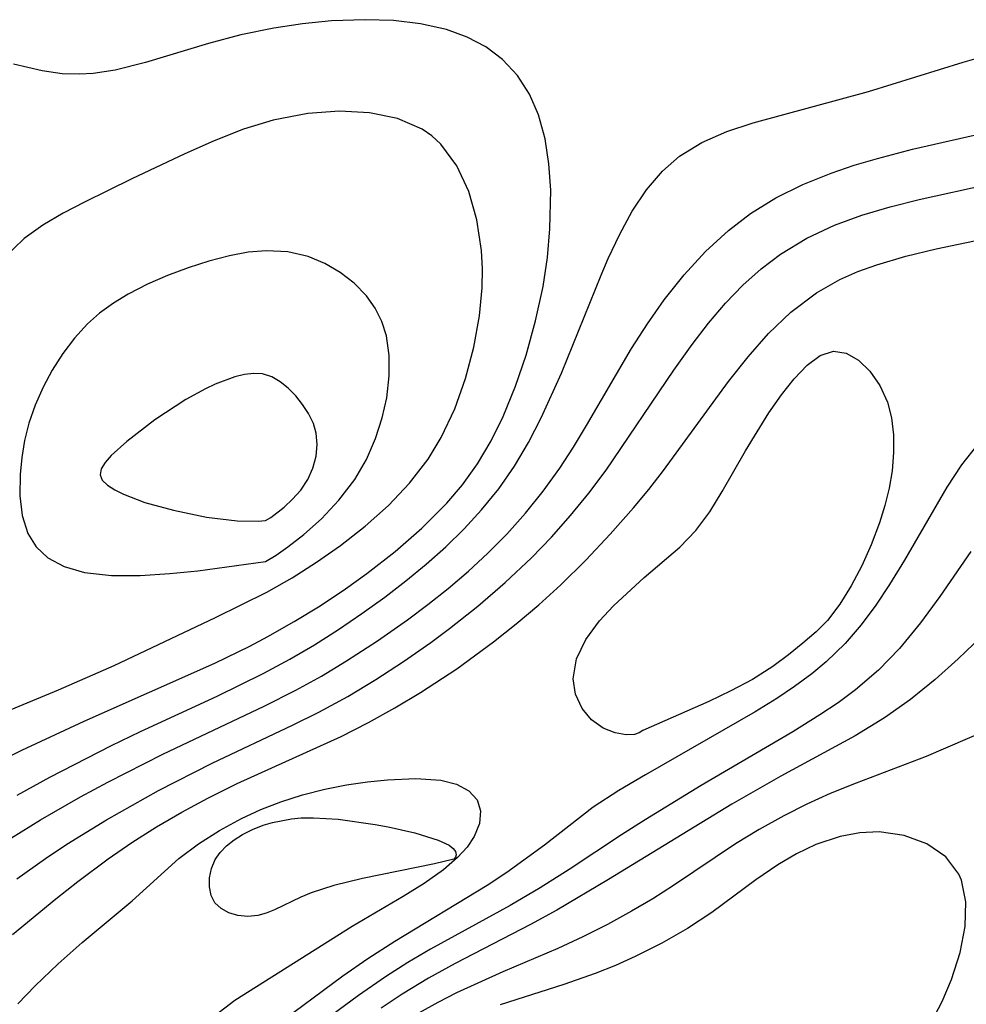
# Model space of a CAD drawing. Header units: metres. Extents: x 1073367 to 1082519, y 1569854 to 1574957.
# Tile 131 of 256: x 1074635 to 1074686, y 1573375 to 1573428. Entities that reach past the tile are written whole.
import ezdxf

# ---------------------------------------------------------------- set-up
doc = ezdxf.new("R2010")
doc.units = ezdxf.units.M
doc.layers.add('CGG_CurvaNivelLidar_v1', color=253, linetype='Continuous', lineweight=30)

msp = doc.modelspace()

# ---------------------------------------------------------------- linework, layer by layer
at = {"layer": 'CGG_CurvaNivelLidar_v1'}
for p, q in [((1074650.4767, 1573427.8689, 66.5), (1074648.9323, 1573427.6368, 66.5)), ((1074652.0239, 1573428.0199, 66.5), (1074650.4767, 1573427.8689, 66.5)), ((1074653.8387, 1573428.0871, 66.5), (1074652.0239, 1573428.0199, 66.5)), ((1074655.3442, 1573428.0372, 66.5), (1074653.8387, 1573428.0871, 66.5)), ((1074656.7996, 1573427.8703, 66.5), (1074655.3442, 1573428.0372, 66.5)), ((1074658.1816, 1573427.5604, 66.5), (1074656.7996, 1573427.8703, 66.5)), ((1074647.1699, 1573427.2721, 66.5), (1074645.4463, 1573426.8211, 66.5)), ((1074648.9323, 1573427.6368, 66.5), (1074647.1699, 1573427.2721, 66.5)), ((1074659.2869, 1573427.1592, 66.5), (1074658.1816, 1573427.5604, 66.5)), ((1074645.4463, 1573426.8211, 66.5), (1074642.0761, 1573425.7951, 66.5)), ((1074660.2987, 1573426.6258, 66.5), (1074659.2869, 1573427.1592, 66.5)), ((1074661.194, 1573425.9528, 66.5), (1074660.2987, 1573426.6258, 66.5)), ((1074685.8615, 1573425.8176, 66), (1074687.2846, 1573426.226, 66)), ((1074636.5406, 1573425.3425, 66.5), (1074635.0027, 1573425.7022, 66.5)), ((1074642.0761, 1573425.7951, 66.5), (1074640.4455, 1573425.3901, 66.5)), ((1074661.984, 1573425.0926, 66.5), (1074661.194, 1573425.9528, 66.5)), ((1074680.7854, 1573424.2454, 66), (1074685.8615, 1573425.8176, 66)), ((1074637.6149, 1573425.1928, 66.5), (1074636.5406, 1573425.3425, 66.5)), ((1074638.5301, 1573425.1645, 66.5), (1074637.6149, 1573425.1928, 66.5)), ((1074639.2685, 1573425.21, 66.5), (1074638.5301, 1573425.1645, 66.5)), ((1074640.4455, 1573425.3901, 66.5), (1074639.2685, 1573425.21, 66.5)), ((1074662.6229, 1573424.096, 66.5), (1074661.984, 1573425.0926, 66.5)), ((1074663.1112, 1573422.9878, 66.5), (1074662.6229, 1573424.096, 66.5)), ((1074674.6094, 1573422.572, 66), (1074680.7854, 1573424.2454, 66)), ((1074650.7687, 1573423.0638, 67), (1074648.9108, 1573422.7081, 67)), ((1074652.4489, 1573423.1827, 67), (1074650.7687, 1573423.0638, 67)), ((1074654.0627, 1573423.0992, 67), (1074652.4489, 1573423.1827, 67)), ((1074655.5622, 1573422.7914, 67), (1074654.0627, 1573423.0992, 67)), ((1074648.9108, 1573422.7081, 67), (1074647.3236, 1573422.2181, 67)), ((1074656.8889, 1573422.2183, 67), (1074655.5622, 1573422.7914, 67)), ((1074663.4652, 1573421.7151, 66.5), (1074663.1112, 1573422.9878, 66.5)), ((1074673.1908, 1573422.0995, 66), (1074674.6094, 1573422.572, 66)), ((1074683.1494, 1573421.1581, 65.5), (1074689.4849, 1573422.6039, 65.5)), ((1074647.3236, 1573422.2181, 67), (1074645.7477, 1573421.6034, 67)), ((1074657.3997, 1573421.8668, 67), (1074656.8889, 1573422.2183, 67)), ((1074671.8642, 1573421.5211, 66), (1074673.1908, 1573422.0995, 66)), ((1074645.7477, 1573421.6034, 67), (1074644.1832, 1573420.9114, 67)), ((1074657.8906, 1573421.4153, 67), (1074657.3997, 1573421.8668, 67)), ((1074663.6752, 1573420.3651, 66.5), (1074663.4652, 1573421.7151, 66.5)), ((1074670.6623, 1573420.7839, 66), (1074671.8642, 1573421.5211, 66)), ((1074658.7379, 1573420.2645, 67), (1074657.8906, 1573421.4153, 67)), ((1074681.2701, 1573420.6643, 65.5), (1074683.1494, 1573421.1581, 65.5)), ((1074644.1832, 1573420.9114, 67), (1074641.3305, 1573419.5604, 67)), ((1074669.7491, 1573419.9852, 66), (1074670.6623, 1573420.7839, 66)), ((1074680.0156, 1573420.2926, 65.5), (1074681.2701, 1573420.6643, 65.5)), ((1074659.3747, 1573418.8948, 67), (1074658.7379, 1573420.2645, 67)), ((1074663.7655, 1573418.9591, 66.5), (1074663.6752, 1573420.3651, 66.5)), ((1074668.8899, 1573418.9752, 66), (1074669.7491, 1573419.9852, 66)), ((1074677.2742, 1573419.2626, 65.5), (1074678.7874, 1573419.8766, 65.5)), ((1074678.7874, 1573419.8766, 65.5), (1074680.0156, 1573420.2926, 65.5)), ((1074683.5053, 1573418.4638, 65), (1074690.106, 1573419.9085, 65)), ((1074641.3305, 1573419.5604, 67), (1074638.804, 1573418.3193, 67)), ((1074659.8172, 1573417.3689, 67), (1074659.3747, 1573418.8948, 67)), ((1074663.7258, 1573416.8844, 66.5), (1074663.7655, 1573418.9591, 66.5)), ((1074668.1343, 1573417.8405, 66), (1074668.8899, 1573418.9752, 66)), ((1074675.8276, 1573418.5439, 65.5), (1074677.2742, 1573419.2626, 65.5)), ((1074638.804, 1573418.3193, 67), (1074637.655, 1573417.7203, 67)), ((1074674.4632, 1573417.7084, 65.5), (1074675.8276, 1573418.5439, 65.5)), ((1074681.9524, 1573418.0717, 65), (1074683.5053, 1573418.4638, 65)), ((1074667.4608, 1573416.6094, 66), (1074668.1343, 1573417.8405, 66)), ((1074680.4355, 1573417.6205, 65), (1074681.9524, 1573418.0717, 65)), ((1074637.655, 1573417.7203, 67), (1074636.5702, 1573417.0838, 67)), ((1074660.065, 1573415.7358, 67), (1074659.8172, 1573417.3689, 67)), ((1074673.2801, 1573416.807, 65.5), (1074674.4632, 1573417.7084, 65.5)), ((1074678.9683, 1573417.0822, 65), (1074680.4355, 1573417.6205, 65)), ((1074636.5702, 1573417.0838, 67), (1074635.5737, 1573416.3696, 67)), ((1074663.5887, 1573415.3475, 66.5), (1074663.7258, 1573416.8844, 66.5)), ((1074672.051, 1573415.6698, 65.5), (1074673.2801, 1573416.807, 65.5)), ((1074677.4781, 1573416.3828, 65), (1074678.9683, 1573417.0822, 65)), ((1074684.4078, 1573415.818, 64.5), (1074689.7542, 1573416.9508, 64.5)), ((1074635.5737, 1573416.3696, 67), (1074634.4705, 1573415.306, 67)), ((1074666.8519, 1573415.3056, 66), (1074667.4608, 1573416.6094, 66)), ((1074676.0794, 1573415.5367, 65), (1074677.4781, 1573416.3828, 65)), ((1074648.5535, 1573415.7207, 67.5), (1074647.5668, 1573415.633, 67.5)), ((1074649.6831, 1573415.6519, 67.5), (1074648.5535, 1573415.7207, 67.5)), ((1074660.1149, 1573414.7447, 67), (1074660.065, 1573415.7358, 67)), ((1074670.9079, 1573414.4228, 65.5), (1074672.051, 1573415.6698, 65.5)), ((1074682.7917, 1573415.4323, 64.5), (1074684.4078, 1573415.818, 64.5)), ((1074645.4613, 1573415.1577, 67.5), (1074644.3521, 1573414.8072, 67.5)), ((1074646.5685, 1573415.4435, 67.5), (1074645.4613, 1573415.1577, 67.5)), ((1074647.5668, 1573415.633, 67.5), (1074646.5685, 1573415.4435, 67.5)), ((1074650.7716, 1573415.4004, 67.5), (1074649.6831, 1573415.6519, 67.5)), ((1074651.6659, 1573415.0383, 67.5), (1074650.7716, 1573415.4004, 67.5)), ((1074663.3593, 1573413.8041, 66.5), (1074663.5887, 1573415.3475, 66.5)), ((1074666.4766, 1573414.4137, 66), (1074666.8519, 1573415.3056, 66)), ((1074675.0355, 1573414.7456, 65), (1074676.0794, 1573415.5367, 65)), ((1074681.2248, 1573414.9717, 64.5), (1074682.7917, 1573415.4323, 64.5)), ((1074644.3521, 1573414.8072, 67.5), (1074643.2529, 1573414.398, 67.5)), ((1074652.497, 1573414.5601, 67.5), (1074651.6659, 1573415.0383, 67.5)), ((1074660.0957, 1573413.738, 67), (1074660.1149, 1573414.7447, 67)), ((1074674.0551, 1573413.8655, 65), (1074675.0355, 1573414.7456, 65)), ((1074679.2546, 1573414.1749, 64.5), (1074680.2213, 1573414.6046, 64.5)), ((1074680.2213, 1573414.6046, 64.5), (1074681.2248, 1573414.9717, 64.5)), ((1074643.2529, 1573414.398, 67.5), (1074642.1766, 1573413.9292, 67.5)), ((1074653.2494, 1573413.9797, 67.5), (1074652.497, 1573414.5601, 67.5)), ((1074664.3421, 1573409.1617, 66), (1074666.4766, 1573414.4137, 66)), ((1074669.8451, 1573413.0846, 65.5), (1074670.9079, 1573414.4228, 65.5)), ((1074678.0006, 1573413.4642, 64.5), (1074679.2546, 1573414.1749, 64.5)), ((1074642.1766, 1573413.9292, 67.5), (1074641.1385, 1573413.3935, 67.5)), ((1074653.9009, 1573413.3035, 67.5), (1074653.2494, 1573413.9797, 67.5)), ((1074659.9485, 1573412.23, 67), (1074660.0957, 1573413.738, 67)), ((1074662.9593, 1573411.9577, 66.5), (1074663.3593, 1573413.8041, 66.5)), ((1074673.1316, 1573412.9103, 65), (1074674.0551, 1573413.8655, 65)), ((1074641.1385, 1573413.3935, 67.5), (1074640.3511, 1573412.9105, 67.5)), ((1074654.3631, 1573412.6443, 67.5), (1074653.9009, 1573413.3035, 67.5)), ((1074668.9519, 1573411.8107, 65.5), (1074669.8451, 1573413.0846, 65.5)), ((1074676.6199, 1573412.4203, 64.5), (1074678.0006, 1573413.4642, 64.5)), ((1074640.3511, 1573412.9105, 67.5), (1074639.6098, 1573412.3702, 67.5)), ((1074654.7232, 1573411.9276, 67.5), (1074654.3631, 1573412.6443, 67.5)), ((1074672.2128, 1573411.8347, 65), (1074673.1316, 1573412.9103, 65)), ((1074639.6098, 1573412.3702, 67.5), (1074638.969, 1573411.8069, 67.5)), ((1074659.6446, 1573410.5462, 67), (1074659.9485, 1573412.23, 67)), ((1074675.4366, 1573411.2856, 64.5), (1074676.6199, 1573412.4203, 64.5)), ((1074638.969, 1573411.8069, 67.5), (1074638.2636, 1573411.0446, 67.5)), ((1074654.9714, 1573411.1648, 67.5), (1074654.7232, 1573411.9276, 67.5)), ((1074662.4459, 1573410.1321, 66.5), (1074662.9593, 1573411.9577, 66.5)), ((1074668.1022, 1573410.4768, 65.5), (1074668.9519, 1573411.8107, 65.5)), ((1074671.3385, 1573410.7048, 65), (1074672.2128, 1573411.8347, 65)), ((1074638.2636, 1573411.0446, 67.5), (1074637.634, 1573410.2144, 67.5)), ((1074655.1199, 1573410.1122, 67.5), (1074654.9714, 1573411.1648, 67.5)), ((1074674.333, 1573410.0401, 64.5), (1074675.4366, 1573411.2856, 64.5)), ((1074659.2064, 1573408.8819, 67), (1074659.6446, 1573410.5462, 67)), ((1074665.6823, 1573406.3551, 65.5), (1074668.1022, 1573410.4768, 65.5)), ((1074670.3551, 1573409.3322, 65), (1074671.3385, 1573410.7048, 65)), ((1074637.634, 1573410.2144, 67.5), (1074637.0739, 1573409.3317, 67.5)), ((1074655.1173, 1573409.0162, 67.5), (1074655.1199, 1573410.1122, 67.5)), ((1074661.8792, 1573408.4606, 66.5), (1074662.4459, 1573410.1321, 66.5)), ((1074673.2847, 1573408.7187, 64.5), (1074674.333, 1573410.0401, 64.5)), ((1074677.4944, 1573409.5878, 64), (1074678.1953, 1573410.1023, 64)), ((1074678.1953, 1573410.1023, 64), (1074678.9026, 1573410.3358, 64)), ((1074678.9026, 1573410.3358, 64), (1074679.5872, 1573410.2335, 64)), ((1074679.5872, 1573410.2335, 64), (1074680.25, 1573409.8571, 64)), ((1074680.25, 1573409.8571, 64), (1074680.8627, 1573409.268, 64)), ((1074637.0739, 1573409.3317, 67.5), (1074636.5819, 1573408.409, 67.5)), ((1074666.7287, 1573403.972, 65), (1074670.3551, 1573409.3322, 65)), ((1074676.8022, 1573408.8683, 64), (1074677.4944, 1573409.5878, 64)), ((1074646.8539, 1573408.966, 68), (1074645.8061, 1573408.5704, 68)), ((1074647.3654, 1573409.093, 68), (1074646.8539, 1573408.966, 68)), ((1074647.8623, 1573409.1521, 68), (1074647.3654, 1573409.093, 68)), ((1074648.3384, 1573409.1212, 68), (1074647.8623, 1573409.1521, 68)), ((1074648.8267, 1573408.9643, 68), (1074648.3384, 1573409.1212, 68)), ((1074649.2852, 1573408.7003, 68), (1074648.8267, 1573408.9643, 68)), ((1074654.9832, 1573407.842, 67.5), (1074655.1173, 1573409.0162, 67.5)), ((1074658.6317, 1573407.2625, 67), (1074659.2064, 1573408.8819, 67)), ((1074663.25, 1573406.7679, 66), (1074664.3421, 1573409.1617, 66)), ((1074676.1202, 1573408.0023, 64), (1074676.8022, 1573408.8683, 64)), ((1074680.8627, 1573409.268, 64), (1074681.3918, 1573408.5105, 64)), ((1074636.5819, 1573408.409, 67.5), (1074636.1623, 1573407.4555, 67.5)), ((1074645.2773, 1573408.3221, 68), (1074644.227, 1573407.7512, 68)), ((1074645.8061, 1573408.5704, 68), (1074645.2773, 1573408.3221, 68)), ((1074649.7155, 1573408.3551, 68), (1074649.2852, 1573408.7003, 68)), ((1074650.1159, 1573407.9481, 68), (1074649.7155, 1573408.3551, 68)), ((1074661.2165, 1573406.8358, 66.5), (1074661.8792, 1573408.4606, 66.5)), ((1074669.8085, 1573403.9541, 64.5), (1074673.2847, 1573408.7187, 64.5)), ((1074681.3918, 1573408.5105, 64), (1074681.796, 1573407.6145, 64)), ((1074644.227, 1573407.7512, 68), (1074642.5765, 1573406.6623, 68)), ((1074650.4812, 1573407.493, 68), (1074650.1159, 1573407.9481, 68)), ((1074654.7461, 1573406.7773, 67.5), (1074654.9832, 1573407.842, 67.5)), ((1074675.4501, 1573407.0343, 64), (1074676.1202, 1573408.0023, 64)), ((1074636.1623, 1573407.4555, 67.5), (1074635.8251, 1573406.4786, 67.5)), ((1074650.8015, 1573406.999, 68), (1074650.4812, 1573407.493, 68)), ((1074657.9064, 1573405.716, 67), (1074658.6317, 1573407.2625, 67)), ((1074681.796, 1573407.6145, 64), (1074682.0109, 1573406.7689, 64)), ((1074651.0615, 1573406.4711, 68), (1074650.8015, 1573406.999, 68)), ((1074654.3906, 1573405.6637, 67.5), (1074654.7461, 1573406.7773, 67.5)), ((1074660.5782, 1573405.539, 66.5), (1074661.2165, 1573406.8358, 66.5)), ((1074662.5698, 1573405.4514, 66), (1074663.25, 1573406.7679, 66)), ((1074674.1949, 1573404.9987, 64), (1074675.4501, 1573407.0343, 64)), ((1074682.0109, 1573406.7689, 64), (1074682.1176, 1573405.8617, 64)), ((1074635.8251, 1573406.4786, 67.5), (1074635.5968, 1573405.5642, 67.5)), ((1074642.5765, 1573406.6623, 68), (1074641.0631, 1573405.5067, 68)), ((1074651.2164, 1573405.9476, 68), (1074651.0615, 1573406.4711, 68)), ((1074664.9854, 1573405.2005, 65.5), (1074665.6823, 1573406.3551, 65.5)), ((1074651.2655, 1573405.3528, 68), (1074651.2164, 1573405.9476, 68)), ((1074653.9066, 1573404.5485, 67.5), (1074654.3906, 1573405.6637, 67.5)), ((1074657.2038, 1573404.554, 67), (1074657.9064, 1573405.716, 67)), ((1074682.1176, 1573405.8617, 64), (1074682.1272, 1573404.9127, 64)), ((1074635.5968, 1573405.5642, 67.5), (1074635.4411, 1573404.6466, 67.5)), ((1074641.0631, 1573405.5067, 68), (1074640.2283, 1573404.7512, 68)), ((1074651.206, 1573404.7191, 68), (1074651.2655, 1573405.3528, 68)), ((1074659.8449, 1573404.3021, 66.5), (1074660.5782, 1573405.539, 66.5)), ((1074661.8193, 1573404.1809, 66), (1074662.5698, 1573405.4514, 66)), ((1074664.254, 1573404.0707, 65.5), (1074664.9854, 1573405.2005, 65.5)), ((1074686.634, 1573405.3555, 64.5), (1074685.7647, 1573404.263, 64.5)), ((1074635.4411, 1573404.6466, 67.5), (1074635.3514, 1573403.7379, 67.5)), ((1074640.2283, 1573404.7512, 68), (1074639.9119, 1573404.3893, 68)), ((1074651.0363, 1573404.08, 68), (1074651.206, 1573404.7191, 68)), ((1074672.9487, 1573402.8206, 64), (1074674.1949, 1573404.9987, 64)), ((1074682.1272, 1573404.9127, 64), (1074682.0453, 1573403.939, 64)), ((1074639.9119, 1573404.3893, 68), (1074639.7006, 1573404.0448, 68)), ((1074650.757, 1573403.4675, 68), (1074651.0363, 1573404.08, 68)), ((1074653.2867, 1573403.4771, 67.5), (1074653.9066, 1573404.5485, 67.5)), ((1074656.2098, 1573403.2665, 67), (1074657.2038, 1573404.554, 67)), ((1074659.043, 1573403.1863, 66.5), (1074659.8449, 1573404.3021, 66.5)), ((1074660.9865, 1573402.9784, 66), (1074661.8193, 1573404.1809, 66)), ((1074663.3706, 1573402.8439, 65.5), (1074664.254, 1573404.0707, 65.5)), ((1074685.7647, 1573404.263, 64.5), (1074684.9773, 1573403.0517, 64.5)), ((1074635.3514, 1573403.7379, 67.5), (1074635.3341, 1573402.6041, 67.5)), ((1074639.7006, 1573404.0448, 68), (1074639.6354, 1573403.7247, 68)), ((1074639.6354, 1573403.7247, 68), (1074639.7547, 1573403.4302, 68)), ((1074665.8037, 1573402.7396, 65), (1074666.7287, 1573403.972, 65)), ((1074669.0233, 1573402.9381, 64.5), (1074669.8085, 1573403.9541, 64.5)), ((1074682.0453, 1573403.939, 64), (1074681.8861, 1573403.005, 64)), ((1074639.7547, 1573403.4302, 68), (1074640.0297, 1573403.1622, 68)), ((1074640.0297, 1573403.1622, 68), (1074640.4203, 1573402.9141, 68)), ((1074650.3798, 1573402.9078, 68), (1074650.757, 1573403.4675, 68)), ((1074652.4299, 1573402.3593, 67.5), (1074653.2867, 1573403.4771, 67.5)), ((1074655.0742, 1573402.0761, 67), (1074656.2098, 1573403.2665, 67)), ((1074658.2071, 1573402.2007, 66.5), (1074659.043, 1573403.1863, 66.5)), ((1074681.8861, 1573403.005, 64), (1074681.6586, 1573402.0707, 64)), ((1074684.9773, 1573403.0517, 64.5), (1074682.719, 1573399.1584, 64.5)), ((1074635.3341, 1573402.6041, 67.5), (1074635.4555, 1573401.5371, 67.5)), ((1074640.4203, 1573402.9141, 68), (1074640.8956, 1573402.6812, 68)), ((1074640.8956, 1573402.6812, 68), (1074642.0271, 1573402.247, 68)), ((1074649.9453, 1573402.4134, 68), (1074650.3798, 1573402.9078, 68)), ((1074660.0693, 1573401.8379, 66), (1074660.9865, 1573402.9784, 66)), ((1074662.4224, 1573401.6661, 65.5), (1074663.3706, 1573402.8439, 65.5)), ((1074664.8303, 1573401.5441, 65), (1074665.8037, 1573402.7396, 65)), ((1074668.1971, 1573401.9486, 64.5), (1074669.0233, 1573402.9381, 64.5)), ((1074672.2817, 1573401.7374, 64), (1074672.9487, 1573402.8206, 64)), ((1074642.0271, 1573402.247, 68), (1074643.5688, 1573401.8202, 68)), ((1074648.7817, 1573401.4387, 68), (1074649.5, 1573401.9938, 68)), ((1074649.5, 1573401.9938, 68), (1074649.9453, 1573402.4134, 68)), ((1074651.4858, 1573401.3706, 67.5), (1074652.4299, 1573402.3593, 67.5)), ((1074653.8302, 1573400.9677, 67), (1074655.0742, 1573402.0761, 67)), ((1074656.8738, 1573400.8596, 66.5), (1074658.2071, 1573402.2007, 66.5)), ((1074666.9503, 1573400.535, 64.5), (1074668.1971, 1573401.9486, 64.5)), ((1074681.6586, 1573402.0707, 64), (1074681.3734, 1573401.1441, 64)), ((1074635.4555, 1573401.5371, 67.5), (1074635.766, 1573400.5762, 67.5)), ((1074643.5688, 1573401.8202, 68), (1074645.3341, 1573401.462, 68)), ((1074645.3341, 1573401.462, 68), (1074646.9779, 1573401.2614, 68)), ((1074648.5, 1573401.282, 68), (1074648.7817, 1573401.4387, 68)), ((1074659.1374, 1573400.8237, 66), (1074660.0693, 1573401.8379, 66)), ((1074661.4119, 1573400.5398, 65.5), (1074662.4224, 1573401.6661, 65.5)), ((1074663.8099, 1573400.388, 65), (1074664.8303, 1573401.5441, 65)), ((1074671.5382, 1573400.7376, 64), (1074672.2817, 1573401.7374, 64)), ((1074646.9779, 1573401.2614, 68), (1074648.0982, 1573401.2394, 68)), ((1074648.0982, 1573401.2394, 68), (1074648.5, 1573401.282, 68)), ((1074650.5433, 1573400.5301, 67.5), (1074651.4858, 1573401.3706, 67.5)), ((1074652.5028, 1573399.9312, 67), (1074653.8302, 1573400.9677, 67)), ((1074681.3734, 1573401.1441, 64), (1074680.9327, 1573399.9716, 64)), ((1074635.766, 1573400.5762, 67.5), (1074636.2177, 1573399.8721, 67.5)), ((1074649.6889, 1573399.8584, 67.5), (1074650.5433, 1573400.5301, 67.5)), ((1074655.4339, 1573399.608, 66.5), (1074656.8738, 1573400.8596, 66.5)), ((1074658.1471, 1573399.8586, 66), (1074659.1374, 1573400.8237, 66)), ((1074660.4086, 1573399.5314, 65.5), (1074661.4119, 1573400.5398, 65.5)), ((1074662.7417, 1573399.2757, 65), (1074663.8099, 1573400.388, 65)), ((1074665.6568, 1573399.1565, 64.5), (1074666.9503, 1573400.535, 64.5)), ((1074670.6764, 1573399.8459, 64), (1074671.5382, 1573400.7376, 64)), ((1074636.2177, 1573399.8721, 67.5), (1074636.8371, 1573399.2797, 67.5)), ((1074649.059, 1573399.4122, 67.5), (1074649.6889, 1573399.8584, 67.5)), ((1074651.2342, 1573399.044, 67), (1074652.5028, 1573399.9312, 67)), ((1074657.0987, 1573398.9291, 66), (1074658.1471, 1573399.8586, 66)), ((1074668.7711, 1573398.2178, 64), (1074670.6764, 1573399.8459, 64)), ((1074680.9327, 1573399.9716, 64), (1074680.4258, 1573398.8411, 64)), ((1074648.5, 1573399.0826, 67.5), (1074649.059, 1573399.4122, 67.5)), ((1074653.9153, 1573398.4295, 66.5), (1074655.4339, 1573399.608, 66.5)), ((1074659.3594, 1573398.5662, 65.5), (1074660.4086, 1573399.5314, 65.5)), ((1074686.2576, 1573399.615, 65), (1074684.5955, 1573397.2088, 65)), ((1074636.8371, 1573399.2797, 67.5), (1074637.7107, 1573398.8093, 67.5)), ((1074637.7107, 1573398.8093, 67.5), (1074638.81, 1573398.4888, 67.5)), ((1074644.8799, 1573398.5892, 67.5), (1074648.5, 1573399.0826, 67.5)), ((1074649.9195, 1573398.2138, 67), (1074651.2342, 1573399.044, 67)), ((1074656.0097, 1573398.0375, 66), (1074657.0987, 1573398.9291, 66)), ((1074661.3369, 1573397.9501, 65), (1074662.7417, 1573399.2757, 65)), ((1074664.3134, 1573397.8324, 64.5), (1074665.6568, 1573399.1565, 64.5)), ((1074680.4258, 1573398.8411, 64), (1074679.8644, 1573397.7722, 64)), ((1074682.719, 1573399.1584, 64.5), (1074681.911, 1573397.8424, 64.5)), ((1074638.81, 1573398.4888, 67.5), (1074640.2405, 1573398.3247, 67.5)), ((1074640.2405, 1573398.3247, 67.5), (1074641.7897, 1573398.3241, 67.5)), ((1074641.7897, 1573398.3241, 67.5), (1074643.366, 1573398.4297, 67.5)), ((1074643.366, 1573398.4297, 67.5), (1074644.8799, 1573398.5892, 67.5)), ((1074652.779, 1573397.6175, 66.5), (1074653.9153, 1573398.4295, 66.5)), ((1074658.271, 1573397.6398, 65.5), (1074659.3594, 1573398.5662, 65.5)), ((1074648.5634, 1573397.445, 67), (1074649.9195, 1573398.2138, 67)), ((1074654.8875, 1573397.1789, 66), (1074656.0097, 1573398.0375, 66)), ((1074659.8686, 1573396.6913, 65), (1074661.3369, 1573397.9501, 65)), ((1074663.1315, 1573396.7646, 64.5), (1074664.3134, 1573397.8324, 64.5)), ((1074667.1381, 1573396.7137, 64), (1074668.7711, 1573398.2178, 64)), ((1074679.8644, 1573397.7722, 64), (1074679.2541, 1573396.7903, 64)), ((1074681.911, 1573397.8424, 64.5), (1074681.1767, 1573396.7442, 64.5)), ((1074645.8097, 1573396.0825, 67), (1074648.5634, 1573397.445, 67)), ((1074651.4241, 1573396.7148, 66.5), (1074652.779, 1573397.6175, 66.5)), ((1074657.196, 1573396.7853, 65.5), (1074658.271, 1573397.6398, 65.5)), ((1074684.5955, 1573397.2088, 65), (1074683.5672, 1573395.7911, 65)), ((1074650.0365, 1573395.8594, 66.5), (1074651.4241, 1573396.7148, 66.5)), ((1074653.6558, 1573396.2935, 66), (1074654.8875, 1573397.1789, 66)), ((1074656.0949, 1573395.9603, 65.5), (1074657.196, 1573396.7853, 65.5)), ((1074658.348, 1573395.4925, 65), (1074659.8686, 1573396.6913, 65)), ((1074661.9233, 1573395.7473, 64.5), (1074663.1315, 1573396.7646, 64.5)), ((1074666.3827, 1573395.9099, 64), (1074667.1381, 1573396.7137, 64)), ((1074679.2541, 1573396.7903, 64), (1074678.5905, 1573395.9267, 64)), ((1074681.1767, 1573396.7442, 64.5), (1074680.3901, 1573395.689, 64.5)), ((1074652.3962, 1573395.4423, 66), (1074653.6558, 1573396.2935, 66)), ((1074640.3825, 1573393.514, 67), (1074645.8097, 1573396.0825, 67)), ((1074648.617, 1573395.057, 66.5), (1074650.0365, 1573395.8594, 66.5)), ((1074654.4843, 1573394.83, 65.5), (1074656.0949, 1573395.9603, 65.5)), ((1074660.702, 1573394.7776, 64.5), (1074661.9233, 1573395.7473, 64.5)), ((1074665.6553, 1573394.9125, 64), (1074666.3827, 1573395.9099, 64)), ((1074678.5905, 1573395.9267, 64), (1074677.9763, 1573395.3194, 64)), ((1074680.3901, 1573395.689, 64.5), (1074679.5366, 1573394.6947, 64.5)), ((1074683.5672, 1573395.7911, 65), (1074682.4504, 1573394.4298, 65)), ((1074687.7102, 1573395.9216, 65.5), (1074685.5908, 1573393.8739, 65.5)), ((1074651.1104, 1573394.6273, 66), (1074652.3962, 1573395.4423, 66)), ((1074657.343, 1573394.7498, 65), (1074658.348, 1573395.4925, 65)), ((1074677.9763, 1573395.3194, 64), (1074677.2696, 1573394.7103, 64)), ((1074647.6587, 1573394.5558, 66.5), (1074648.617, 1573395.057, 66.5)), ((1074649.7986, 1573393.8525, 66), (1074651.1104, 1573394.6273, 66)), ((1074652.8328, 1573393.7569, 65.5), (1074654.4843, 1573394.83, 65.5)), ((1074655.8799, 1573393.7293, 65), (1074657.343, 1573394.7498, 65)), ((1074658.7416, 1573393.3253, 64.5), (1074660.702, 1573394.7776, 64.5)), ((1074665.1541, 1573393.8634, 64), (1074665.6553, 1573394.9125, 64)), ((1074677.2696, 1573394.7103, 64), (1074676.507, 1573394.0802, 64)), ((1074679.5366, 1573394.6947, 64.5), (1074678.5263, 1573393.7099, 64.5)), ((1074645.7792, 1573393.632, 66.5), (1074647.6587, 1573394.5558, 66.5)), ((1074676.507, 1573394.0802, 64), (1074675.6631, 1573393.4517, 64)), ((1074682.4504, 1573394.4298, 65), (1074681.3224, 1573393.2707, 65)), ((1074637.4055, 1573392.208, 67), (1074640.3825, 1573393.514, 67)), ((1074638.7803, 1573390.5289, 66.5), (1074645.7792, 1573393.632, 66.5)), ((1074648.4016, 1573393.094, 66), (1074649.7986, 1573393.8525, 66)), ((1074651.4866, 1573392.9464, 65.5), (1074652.8328, 1573393.7569, 65.5)), ((1074654.4031, 1573392.7679, 65), (1074655.8799, 1573393.7293, 65)), ((1074664.9719, 1573392.8071, 64), (1074665.1541, 1573393.8634, 64)), ((1074678.5263, 1573393.7099, 64.5), (1074677.749, 1573393.0649, 64.5)), ((1074685.5908, 1573393.8739, 65.5), (1074684.3484, 1573392.7586, 65.5)), ((1074645.9122, 1573391.8753, 66), (1074648.4016, 1573393.094, 66)), ((1074656.7898, 1573392.0686, 64.5), (1074658.7416, 1573393.3253, 64.5)), ((1074675.6631, 1573393.4517, 64), (1074674.573, 1573392.7713, 64)), ((1074677.749, 1573393.0649, 64.5), (1074676.8306, 1573392.3855, 64.5)), ((1074681.3224, 1573393.2707, 65), (1074680.0915, 1573392.2119, 65)), ((1074650.1126, 1573392.1836, 65.5), (1074651.4866, 1573392.9464, 65.5)), ((1074652.8952, 1573391.8595, 65), (1074654.4031, 1573392.7679, 65)), ((1074665.1015, 1573391.9715, 64), (1074664.9719, 1573392.8071, 64)), ((1074674.573, 1573392.7713, 64), (1074673.4061, 1573392.1473, 64)), ((1074684.3484, 1573392.7586, 65.5), (1074683.0346, 1573391.6958, 65.5)), ((1074628.397, 1573388.4612, 67), (1074637.4055, 1573392.208, 67)), ((1074648.429, 1573391.3329, 65.5), (1074650.1126, 1573392.1836, 65.5)), ((1074655.4162, 1573391.25, 64.5), (1074656.7898, 1573392.0686, 64.5)), ((1074665.4483, 1573391.2188, 64), (1074665.1015, 1573391.9715, 64)), ((1074673.4061, 1573392.1473, 64), (1074672.2304, 1573391.5837, 64)), ((1074676.8306, 1573392.3855, 64.5), (1074675.8749, 1573391.7447, 64.5)), ((1074680.0915, 1573392.2119, 65), (1074679.1527, 1573391.5214, 65)), ((1074641.8089, 1573389.9834, 66), (1074645.9122, 1573391.8753, 66)), ((1074651.3531, 1573391.014, 65), (1074652.8952, 1573391.8595, 65)), ((1074672.2304, 1573391.5837, 64), (1074668.6999, 1573390.041, 64)), ((1074675.8749, 1573391.7447, 64.5), (1074674.718, 1573391.0314, 64.5)), ((1074679.1527, 1573391.5214, 65), (1074678.1751, 1573390.87, 65)), ((1074683.0346, 1573391.6958, 65.5), (1074681.6447, 1573390.7105, 65.5)), ((1074642.9987, 1573388.7565, 65.5), (1074648.429, 1573391.3329, 65.5)), ((1074649.9372, 1573390.3114, 65), (1074651.3531, 1573391.014, 65)), ((1074654.0012, 1573390.4606, 64.5), (1074655.4162, 1573391.25, 64.5)), ((1074665.9601, 1573390.5992, 64), (1074665.4483, 1573391.2188, 64)), ((1074674.718, 1573391.0314, 64.5), (1074668.8369, 1573387.6624, 64.5)), ((1074635.4537, 1573388.979, 66.5), (1074638.7803, 1573390.5289, 66.5)), ((1074652.5452, 1573389.7152, 64.5), (1074654.0012, 1573390.4606, 64.5)), ((1074666.5812, 1573390.1534, 64), (1074665.9601, 1573390.5992, 64)), ((1074678.1751, 1573390.87, 65), (1074676.7246, 1573389.9699, 65)), ((1074681.6447, 1573390.7105, 65.5), (1074680.0696, 1573389.7554, 65.5)), ((1074688.8394, 1573390.7911, 66), (1074683.881, 1573388.6465, 66)), ((1074640.2513, 1573389.2312, 66), (1074641.8089, 1573389.9834, 66)), ((1074645.6358, 1573388.283, 65), (1074649.9372, 1573390.3114, 65)), ((1074667.2153, 1573389.9044, 64), (1074666.5812, 1573390.1534, 64)), ((1074667.8029, 1573389.8016, 64), (1074667.2153, 1573389.9044, 64)), ((1074668.5, 1573389.9139, 64), (1074668.257, 1573389.8116, 64)), ((1074668.6999, 1573390.041, 64), (1074668.5, 1573389.9139, 64)), ((1074676.7246, 1573389.9699, 65), (1074671.8328, 1573387.0867, 65)), ((1074646.9808, 1573387.1984, 64.5), (1074652.5452, 1573389.7152, 64.5)), ((1074668.257, 1573389.8116, 64), (1074667.8029, 1573389.8016, 64)), ((1074680.0696, 1573389.7554, 65.5), (1074676.0813, 1573387.58, 65.5)), ((1074633.4088, 1573387.9762, 66.5), (1074635.4537, 1573388.979, 66.5)), ((1074636.9429, 1573387.5299, 66), (1074640.2513, 1573389.2312, 66)), ((1074640.0464, 1573387.2635, 65.5), (1074642.9987, 1573388.7565, 65.5)), ((1074642.7571, 1573386.8184, 65), (1074645.6358, 1573388.283, 65)), ((1074683.881, 1573388.6465, 66), (1074680.1217, 1573387.221, 66)), ((1074635.2044, 1573386.5656, 66), (1074636.9429, 1573387.5299, 66)), ((1074638.5894, 1573386.4788, 65.5), (1074640.0464, 1573387.2635, 65.5)), ((1074645.4001, 1573386.415, 64.5), (1074646.9808, 1573387.1984, 64.5)), ((1074652.8371, 1573387.1266, 64), (1074653.9516, 1573387.2846, 64)), ((1074653.9516, 1573387.2846, 64), (1074655.0295, 1573387.392, 64)), ((1074655.0295, 1573387.392, 64), (1074656.5471, 1573387.4699, 64)), ((1074656.5471, 1573387.4699, 64), (1074657.8909, 1573387.3802, 64)), ((1074657.8909, 1573387.3802, 64), (1074658.7207, 1573387.1608, 64)), ((1074668.8369, 1573387.6624, 64.5), (1074667.407, 1573386.8156, 64.5)), ((1074676.0813, 1573387.58, 65.5), (1074673.4694, 1573386.0942, 65.5)), ((1074680.1217, 1573387.221, 66), (1074678.7378, 1573386.6548, 66)), ((1074639.9787, 1573385.2561, 65), (1074642.7571, 1573386.8184, 65)), ((1074650.4818, 1573386.5929, 64), (1074651.6631, 1573386.8954, 64)), ((1074651.6631, 1573386.8954, 64), (1074652.8371, 1573387.1266, 64)), ((1074658.7207, 1573387.1608, 64), (1074659.3823, 1573386.8083, 64)), ((1074659.3823, 1573386.8083, 64), (1074659.828, 1573386.327, 64)), ((1074667.407, 1573386.8156, 64.5), (1074666.0381, 1573385.9199, 64.5)), ((1074671.8328, 1573387.0867, 65), (1074668.8175, 1573385.2498, 65)), ((1074636.4419, 1573385.2509, 65.5), (1074638.5894, 1573386.4788, 65.5)), ((1074644.0151, 1573385.6666, 64.5), (1074645.4001, 1573386.415, 64.5)), ((1074648.2473, 1573385.8044, 64), (1074649.3078, 1573386.2171, 64)), ((1074649.3078, 1573386.2171, 64), (1074650.4818, 1573386.5929, 64)), ((1074659.828, 1573386.327, 64), (1074660.0155, 1573385.7317, 64)), ((1074678.7378, 1573386.6548, 66), (1074677.4805, 1573386.0863, 66)), ((1074642.6611, 1573384.8733, 64.5), (1074644.0151, 1573385.6666, 64.5)), ((1074647.2134, 1573385.3292, 64), (1074648.2473, 1573385.8044, 64)), ((1074660.0155, 1573385.7317, 64), (1074659.9602, 1573385.0577, 64)), ((1074666.0381, 1573385.9199, 64.5), (1074663.4328, 1573383.8959, 64.5)), ((1074673.4694, 1573386.0942, 65.5), (1074666.853, 1573382.0497, 65.5)), ((1074677.4805, 1573386.0863, 66), (1074676.2444, 1573385.4679, 66)), ((1074634.8925, 1573384.2945, 65.5), (1074636.4419, 1573385.2509, 65.5)), ((1074637.862, 1573383.9496, 65), (1074639.9787, 1573385.2561, 65)), ((1074646.028, 1573384.6849, 64), (1074647.2134, 1573385.3292, 64)), ((1074648.3755, 1573384.9592, 63.5), (1074648.8669, 1573385.106, 63.5)), ((1074648.8669, 1573385.106, 63.5), (1074649.8869, 1573385.3026, 63.5)), ((1074649.8869, 1573385.3026, 63.5), (1074650.4091, 1573385.3518, 63.5)), ((1074650.4091, 1573385.3518, 63.5), (1074651.0654, 1573385.3656, 63.5)), ((1074651.0654, 1573385.3656, 63.5), (1074652.3894, 1573385.2792, 63.5)), ((1074652.3894, 1573385.2792, 63.5), (1074654.3738, 1573385, 63.5)), ((1074668.8175, 1573385.2498, 65), (1074667.5544, 1573384.4488, 65)), ((1074676.2444, 1573385.4679, 66), (1074674.934, 1573384.7411, 66)), ((1074641.3426, 1573384.0367, 64.5), (1074642.6611, 1573384.8733, 64.5)), ((1074644.9035, 1573383.9639, 64), (1074646.028, 1573384.6849, 64)), ((1074647.2575, 1573384.4598, 63.5), (1074647.7988, 1573384.7336, 63.5)), ((1074647.7988, 1573384.7336, 63.5), (1074648.3755, 1573384.9592, 63.5)), ((1074654.3738, 1573385, 63.5), (1074655.0573, 1573384.8757, 63.5)), ((1074655.0573, 1573384.8757, 63.5), (1074656.4857, 1573384.546, 63.5)), ((1074659.9602, 1573385.0577, 64), (1074659.6772, 1573384.3501, 64)), ((1074674.934, 1573384.7411, 66), (1074673.6556, 1573383.9647, 66)), ((1074680.3134, 1573384.5523, 66.5), (1074679.2584, 1573384.3563, 66.5)), ((1074681.3478, 1573384.5986, 66.5), (1074680.3134, 1573384.5523, 66.5)), ((1074682.7006, 1573384.4095, 66.5), (1074681.3478, 1573384.5986, 66.5)), ((1074640.0662, 1573383.1555, 64.5), (1074641.3426, 1573384.0367, 64.5)), ((1074646.4117, 1573383.856, 63.5), (1074646.8119, 1573384.1752, 63.5)), ((1074646.8119, 1573384.1752, 63.5), (1074647.2575, 1573384.4598, 63.5)), ((1074656.4857, 1573384.546, 63.5), (1074657.7387, 1573384.164, 63.5)), ((1074657.7387, 1573384.164, 63.5), (1074658.3311, 1573383.8913, 63.5)), ((1074659.6772, 1573384.3501, 64), (1074659.2915, 1573383.7831, 64)), ((1074667.5544, 1573384.4488, 65), (1074664.7631, 1573382.5959, 65)), ((1074679.2584, 1573384.3563, 66.5), (1074677.9652, 1573383.925, 66.5)), ((1074683.9139, 1573383.957, 66.5), (1074682.7006, 1573384.4095, 66.5)), ((1074636.7081, 1573383.1775, 65), (1074637.862, 1573383.9496, 65)), ((1074643.8524, 1573383.1727, 64), (1074644.9035, 1573383.9639, 64)), ((1074645.797, 1573383.1179, 63.5), (1074646.0682, 1573383.5037, 63.5)), ((1074646.0682, 1573383.5037, 63.5), (1074646.4117, 1573383.856, 63.5)), ((1074658.3311, 1573383.8913, 63.5), (1074658.5434, 1573383.7236, 63.5)), ((1074658.5434, 1573383.7236, 63.5), (1074658.667, 1573383.5488, 63.5)), ((1074658.667, 1573383.5488, 63.5), (1074658.7028, 1573383.3822, 63.5)), ((1074659.2915, 1573383.7831, 64), (1074658.7834, 1573383.2295, 64)), ((1074663.4328, 1573383.8959, 64.5), (1074661.4249, 1573382.4296, 64.5)), ((1074673.6556, 1573383.9647, 66), (1074670.3373, 1573381.7288, 66)), ((1074677.9652, 1573383.925, 66.5), (1074676.9318, 1573383.4366, 66.5)), ((1074684.9177, 1573383.2653, 66.5), (1074683.9139, 1573383.957, 66.5)), ((1074635.1737, 1573382.0862, 65), (1074636.7081, 1573383.1775, 65)), ((1074638.4389, 1573381.9425, 64.5), (1074640.0662, 1573383.1555, 64.5)), ((1074641.3533, 1573380.9136, 64), (1074643.8524, 1573383.1727, 64)), ((1074645.5943, 1573382.643, 63.5), (1074645.797, 1573383.1179, 63.5)), ((1074658.5, 1573383.1201, 63.5), (1074657.5419, 1573382.893, 63.5)), ((1074658.7834, 1573383.2295, 64), (1074658.0196, 1573382.5737, 64)), ((1074658.5768, 1573383.1468, 63.5), (1074658.5, 1573383.1201, 63.5)), ((1074658.6685, 1573383.2433, 63.5), (1074658.5768, 1573383.1468, 63.5)), ((1074658.7028, 1573383.3822, 63.5), (1074658.6685, 1573383.2433, 63.5)), ((1074676.9318, 1573383.4366, 66.5), (1074675.9246, 1573382.8447, 66.5)), ((1074685.6249, 1573382.3393, 66.5), (1074684.9177, 1573383.2653, 66.5)), ((1074645.4945, 1573382.1487, 63.5), (1074645.5943, 1573382.643, 63.5)), ((1074657.5419, 1573382.893, 63.5), (1074653.6897, 1573382.1027, 63.5)), ((1074658.0196, 1573382.5737, 64), (1074656.9996, 1573381.8454, 64)), ((1074664.7631, 1573382.5959, 65), (1074663.194, 1573381.6074, 65)), ((1074675.9246, 1573382.8447, 66.5), (1074674.7572, 1573382.0313, 66.5)), ((1074637.267, 1573381.0257, 64.5), (1074638.4389, 1573381.9425, 64.5)), ((1074645.4906, 1573381.6602, 63.5), (1074645.4945, 1573382.1487, 63.5)), ((1074653.6897, 1573382.1027, 63.5), (1074652.1574, 1573381.731, 63.5)), ((1074661.4249, 1573382.4296, 64.5), (1074660.3715, 1573381.7338, 64.5)), ((1074666.853, 1573382.0497, 65.5), (1074664.0886, 1573380.4187, 65.5)), ((1074674.7572, 1573382.0313, 66.5), (1074672.4033, 1573380.2857, 66.5)), ((1074685.7634, 1573382.0182, 66.5), (1074685.6249, 1573382.3393, 66.5)), ((1074685.9976, 1573380.8549, 66.5), (1074685.7634, 1573382.0182, 66.5)), ((1074645.5841, 1573381.2042, 63.5), (1074645.4906, 1573381.6602, 63.5)), ((1074652.1574, 1573381.731, 63.5), (1074650.9435, 1573381.3448, 63.5)), ((1074660.3715, 1573381.7338, 64.5), (1074655.4206, 1573378.7435, 64.5)), ((1074656.9996, 1573381.8454, 64), (1074655.8702, 1573381.1373, 64)), ((1074663.194, 1573381.6074, 65), (1074661.5899, 1573380.6591, 65)), ((1074670.3373, 1573381.7288, 66), (1074669.2311, 1573381.0264, 66)), ((1074634.9419, 1573379.1103, 64.5), (1074637.267, 1573381.0257, 64.5)), ((1074638.6809, 1573378.6827, 64), (1074641.3533, 1573380.9136, 64)), ((1074645.7859, 1573380.81, 63.5), (1074645.5841, 1573381.2042, 63.5)), ((1074650.3822, 1573381.1168, 63.5), (1074648.9812, 1573380.4365, 63.5)), ((1074650.9435, 1573381.3448, 63.5), (1074650.3822, 1573381.1168, 63.5)), ((1074655.8702, 1573381.1373, 64), (1074653.1318, 1573379.5473, 64)), ((1074669.2311, 1573381.0264, 66), (1074668.0954, 1573380.3568, 66)), ((1074646.1135, 1573380.4974, 63.5), (1074645.7859, 1573380.81, 63.5)), ((1074646.5357, 1573380.2738, 63.5), (1074646.1135, 1573380.4974, 63.5)), ((1074648.9812, 1573380.4365, 63.5), (1074648.5297, 1573380.2539, 63.5)), ((1074661.5899, 1573380.6591, 65), (1074657.33, 1573378.3173, 65)), ((1074664.0886, 1573380.4187, 65.5), (1074662.687, 1573379.6433, 65.5)), ((1074668.0954, 1573380.3568, 66), (1074666.8035, 1573379.6473, 66)), ((1074685.9554, 1573379.5476, 66.5), (1074685.9976, 1573380.8549, 66.5)), ((1074647.0205, 1573380.1346, 63.5), (1074646.5357, 1573380.2738, 63.5)), ((1074647.5419, 1573380.0829, 63.5), (1074647.0205, 1573380.1346, 63.5)), ((1074648.0781, 1573380.13, 63.5), (1074647.5419, 1573380.0829, 63.5)), ((1074648.5297, 1573380.2539, 63.5), (1074648.0781, 1573380.13, 63.5)), ((1074672.4033, 1573380.2857, 66.5), (1074671.0922, 1573379.4336, 66.5)), ((1074653.1318, 1573379.5473, 64), (1074646.8443, 1573375.5689, 64)), ((1074662.687, 1573379.6433, 65.5), (1074658.6483, 1573377.5561, 65.5)), ((1074666.8035, 1573379.6473, 66), (1074665.4855, 1573378.9778, 66)), ((1074671.0922, 1573379.4336, 66.5), (1074669.7141, 1573378.6461, 66.5)), ((1074685.6861, 1573378.1484, 66.5), (1074685.9554, 1573379.5476, 66.5)), ((1074665.4855, 1573378.9778, 66), (1074664.1439, 1573378.3534, 66)), ((1074637.3928, 1573377.5455, 64), (1074638.6809, 1573378.6827, 64)), ((1074655.4206, 1573378.7435, 64.5), (1074653.9709, 1573377.8065, 64.5)), ((1074657.33, 1573378.3173, 65), (1074656.1137, 1573377.6031, 65)), ((1074664.1439, 1573378.3534, 66), (1074661.2105, 1573377.1112, 66)), ((1074669.7141, 1573378.6461, 66.5), (1074668.2834, 1573377.925, 66.5)), ((1074653.9709, 1573377.8065, 64.5), (1074652.6419, 1573376.8776, 64.5)), ((1074668.2834, 1573377.925, 66.5), (1074667.2283, 1573377.4503, 66.5)), ((1074685.2222, 1573376.701, 66.5), (1074685.6861, 1573378.1484, 66.5)), ((1074636.1585, 1573376.3629, 64), (1074637.3928, 1573377.5455, 64)), ((1074656.1137, 1573377.6031, 65), (1074654.9201, 1573376.8505, 65)), ((1074658.6483, 1573377.5561, 65.5), (1074657.2165, 1573376.7669, 65.5)), ((1074667.2283, 1573377.4503, 66.5), (1074666.1535, 1573377.0177, 66.5)), ((1074652.6419, 1573376.8776, 64.5), (1074648.1526, 1573373.5623, 64.5)), ((1074654.9201, 1573376.8505, 65), (1074653.468, 1573375.8477, 65)), ((1074657.2165, 1573376.7669, 65.5), (1074655.8173, 1573375.9243, 65.5)), ((1074661.2105, 1573377.1112, 66), (1074658.7309, 1573375.9903, 66)), ((1074666.1535, 1573377.0177, 66.5), (1074664.4689, 1573376.4338, 66.5)), ((1074684.7239, 1573375.5297, 66.5), (1074685.2222, 1573376.701, 66.5)), ((1074635.2373, 1573375.4077, 64), (1074636.1585, 1573376.3629, 64)), ((1074664.4689, 1573376.4338, 66.5), (1074661.0626, 1573375.3394, 66.5)), ((1074653.468, 1573375.8477, 65), (1074652.046, 1573374.7951, 65)), ((1074655.8173, 1573375.9243, 65.5), (1074654.6825, 1573375.1741, 65.5)), ((1074658.7309, 1573375.9903, 66), (1074657.7208, 1573375.4759, 66)), ((1074646.8443, 1573375.5689, 64), (1074644.8078, 1573374.024, 64)), ((1074657.7208, 1573375.4759, 66), (1074656.7293, 1573374.925, 66)), ((1074684.1278, 1573374.365, 66.5), (1074684.7239, 1573375.5297, 66.5))]:
    msp.add_line(p, q, dxfattribs=at)

doc.saveas('drawing.dxf')
